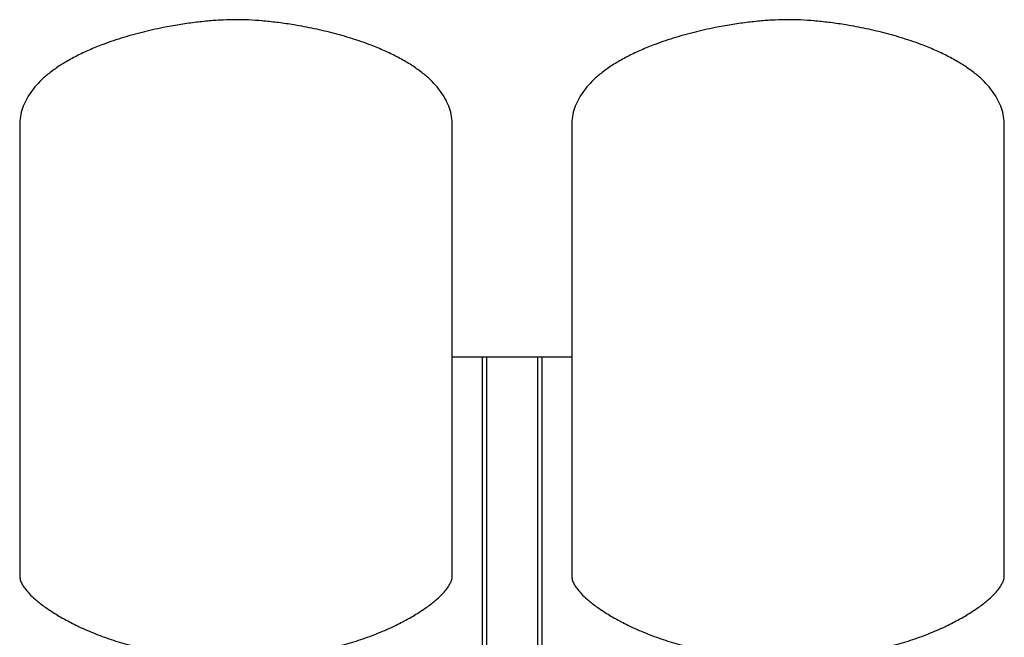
# Model space of a CAD drawing. Header units: millimetres. Extents: x 13 to 1789, y 13 to 998.
# Tile 5 of 5: x 1129 to 1789, y 584 to 998. Entities that reach past the tile are written whole.
import ezdxf

# ---------------------------------------------------------------- set-up
doc = ezdxf.new("R2010")
doc.units = ezdxf.units.MM

msp = doc.modelspace()

# ---------------------------------------------------------------- linework, layer by layer
at = {"color": 7, "linetype": 'Continuous', "lineweight": 25}
for p, q in [((1129.3, 927.1), (1129.3, 625.11)), ((1419.3, 625.11), (1419.3, 927.1)), ((1499.3, 927.1), (1499.3, 625.11)), ((1789.3, 625.11), (1789.3, 927.1)), ((1419.3, 771.96), (1439.3, 771.96)), ((1439.3, 771.96), (1442.3, 771.96)), ((1439.3, 771.96), (1439.3, 529.71)), ((1442.3, 771.96), (1442.3, 529.71)), ((1442.3, 771.96), (1476.3, 771.96)), ((1476.3, 771.96), (1479.3, 771.96)), ((1476.3, 771.96), (1476.3, 529.71)), ((1479.3, 771.96), (1499.3, 771.96)), ((1479.3, 771.96), (1479.3, 529.71))]:
    msp.add_line(p, q, dxfattribs=at)
for points, knots in [([(1274.3, 997.96), (1271.44, 997.91), (1265.47, 997.82), (1256.2, 997.15), (1246.32, 996.1), (1236, 994.61), (1224.25, 992.5), (1211.25, 989.58), (1197.27, 985.67), (1185.09, 981.47), (1174.82, 977.24), (1166.44, 973.22), (1158.63, 968.83), (1151.5, 964.06), (1145.47, 959.18), (1140.54, 954.26), (1136.61, 949.39), (1133.44, 944.23), (1131.1, 938.78), (1129.58, 933.04), (1129.4, 929.09), (1129.3, 927.1)], [0, 0, 0, 0, 0.049323, 0.103085, 0.160501, 0.220781, 0.28314, 0.366646, 0.450689, 0.533653, 0.58884, 0.642414, 0.694018, 0.743382, 0.790357, 0.827695, 0.863525, 0.898127, 0.931954, 0.965643, 1, 1, 1, 1]), ([(1419.3, 927.1), (1419.21, 929.09), (1419.02, 933.04), (1417.51, 938.78), (1415.17, 944.23), (1411.99, 949.39), (1408.07, 954.26), (1403.13, 959.18), (1397.1, 964.06), (1389.97, 968.83), (1382.16, 973.22), (1373.78, 977.24), (1363.72, 981.39), (1351.97, 985.46), (1338.63, 989.24), (1325.19, 992.34), (1312.82, 994.6), (1301.73, 996.17), (1292.05, 997.18), (1282.96, 997.83), (1277.1, 997.91), (1274.3, 997.96)], [0, 0, 0, 0, 0.034357, 0.068046, 0.101873, 0.136475, 0.172305, 0.209643, 0.256618, 0.305982, 0.357586, 0.41116, 0.466347, 0.545506, 0.625712, 0.705568, 0.783603, 0.842654, 0.898903, 0.951599, 1, 1, 1, 1]), ([(1644.3, 997.96), (1641.44, 997.91), (1635.47, 997.82), (1626.2, 997.15), (1616.32, 996.1), (1606, 994.61), (1594.25, 992.5), (1581.25, 989.58), (1567.27, 985.67), (1555.09, 981.47), (1544.82, 977.24), (1536.44, 973.22), (1528.63, 968.83), (1521.5, 964.06), (1515.47, 959.18), (1510.54, 954.26), (1506.61, 949.39), (1503.44, 944.23), (1501.1, 938.78), (1499.58, 933.04), (1499.4, 929.09), (1499.3, 927.1)], [0, 0, 0, 0, 0.049323, 0.103085, 0.160501, 0.220781, 0.28314, 0.366646, 0.450689, 0.533653, 0.58884, 0.642414, 0.694018, 0.743382, 0.790357, 0.827695, 0.863525, 0.898127, 0.931954, 0.965643, 1, 1, 1, 1]), ([(1789.3, 927.1), (1789.21, 929.09), (1789.02, 933.04), (1787.51, 938.78), (1785.17, 944.23), (1781.99, 949.39), (1778.07, 954.26), (1773.13, 959.18), (1767.1, 964.06), (1759.97, 968.83), (1752.16, 973.22), (1743.78, 977.24), (1733.72, 981.39), (1721.97, 985.46), (1708.63, 989.24), (1695.19, 992.34), (1682.82, 994.6), (1671.73, 996.17), (1662.05, 997.18), (1652.96, 997.83), (1647.1, 997.91), (1644.3, 997.96)], [0, 0, 0, 0, 0.034357, 0.068046, 0.101873, 0.136475, 0.172305, 0.209643, 0.256618, 0.305982, 0.357586, 0.41116, 0.466347, 0.545506, 0.625712, 0.705568, 0.783603, 0.842654, 0.898903, 0.951599, 1, 1, 1, 1]), ([(1129.3, 625.11), (1129.39, 624.28), (1129.57, 622.48), (1130.83, 619.77), (1132.83, 616.66), (1135.81, 613.2), (1140.01, 609.22), (1145.39, 604.95), (1152, 600.46), (1159.6, 596), (1168.56, 591.4), (1178.94, 586.83), (1190.73, 582.47), (1203.46, 578.6), (1217.02, 575.37), (1231.32, 572.92), (1246.26, 571.28), (1256.44, 571.06), (1261.6, 570.96)], [0, 0, 0, 0, 0.0166216, 0.036153, 0.05912, 0.0908384, 0.1275928, 0.1752618, 0.2288677, 0.2879911, 0.3521895, 0.431201, 0.5156179, 0.604837, 0.698312, 0.7955694, 0.8962249, 1, 1, 1, 1]), ([(1287, 570.96), (1292.17, 571.06), (1302.34, 571.28), (1317.28, 572.92), (1331.58, 575.37), (1345.14, 578.6), (1357.87, 582.47), (1369.67, 586.83), (1380.04, 591.4), (1389.01, 596), (1396.6, 600.46), (1403.21, 604.95), (1408.39, 609.06), (1412.28, 612.71), (1415.08, 615.81), (1417.27, 618.89), (1418.91, 621.93), (1419.18, 624.12), (1419.3, 625.11)], [0, 0, 0, 0, 0.103778, 0.204436, 0.301697, 0.395174, 0.484396, 0.568815, 0.647829, 0.712029, 0.771154, 0.824762, 0.872432, 0.903943, 0.931838, 0.95609, 0.980149, 1, 1, 1, 1]), ([(1499.3, 625.11), (1499.39, 624.28), (1499.57, 622.48), (1500.83, 619.77), (1502.83, 616.66), (1505.81, 613.2), (1510.01, 609.22), (1515.39, 604.95), (1522, 600.46), (1529.6, 596), (1538.56, 591.4), (1548.94, 586.83), (1560.73, 582.47), (1573.46, 578.6), (1587.02, 575.37), (1601.32, 572.92), (1616.26, 571.28), (1626.44, 571.06), (1631.6, 570.96)], [0, 0, 0, 0, 0.016622, 0.036153, 0.05912, 0.090838, 0.127593, 0.175262, 0.228868, 0.287991, 0.35219, 0.431201, 0.515618, 0.604837, 0.698312, 0.795569, 0.896225, 1, 1, 1, 1]), ([(1657, 570.96), (1662.17, 571.06), (1672.34, 571.28), (1687.28, 572.92), (1701.58, 575.37), (1715.14, 578.6), (1727.87, 582.47), (1739.67, 586.83), (1750.04, 591.4), (1759.01, 596), (1766.6, 600.46), (1773.21, 604.95), (1778.39, 609.06), (1782.28, 612.71), (1785.08, 615.81), (1787.27, 618.89), (1788.91, 621.93), (1789.18, 624.12), (1789.3, 625.11)], [0, 0, 0, 0, 0.103778, 0.204436, 0.301697, 0.395174, 0.484396, 0.568815, 0.647829, 0.712029, 0.771154, 0.824762, 0.872432, 0.903943, 0.931838, 0.95609, 0.980149, 1, 1, 1, 1])]:
    msp.add_open_spline(points, degree=3, knots=knots, dxfattribs=at)

doc.saveas('drawing.dxf')
